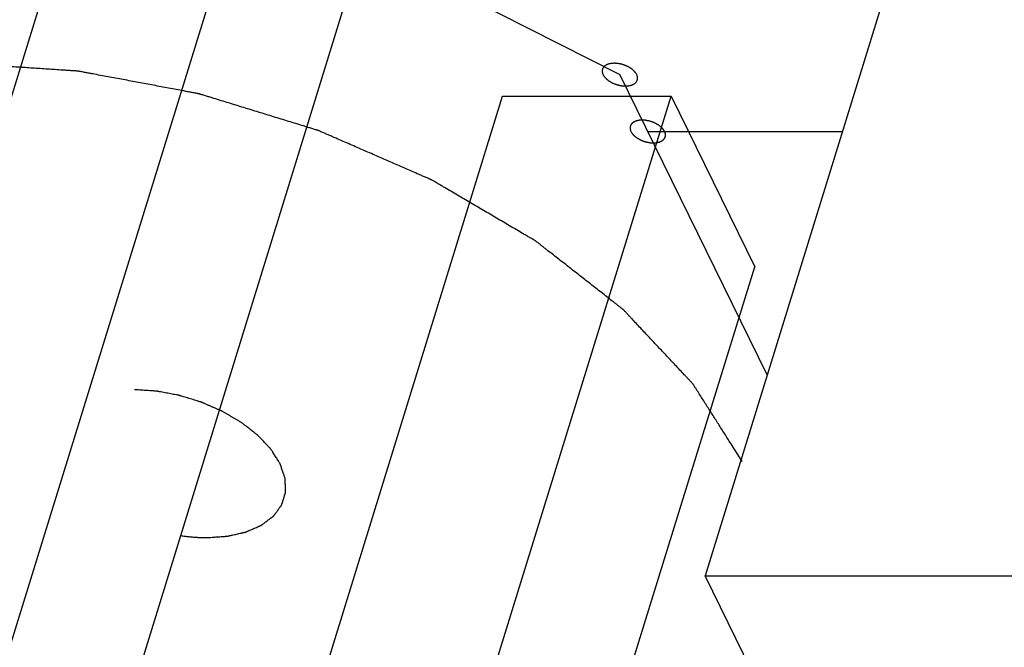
# Model space of a CAD drawing. Header units: millimetres. Extents: x -78 to 141, y 20 to 129.
# Tile 96 of 114: x 92.13 to 96.38, y 108.04 to 110.75. Entities that reach past the tile are written whole.
import ezdxf

# ---------------------------------------------------------------- set-up
doc = ezdxf.new("R2010")
doc.units = ezdxf.units.MM
doc.header["$LTSCALE"] = 16.335
doc.layers.get('0').update_dxf_attribs({"linetype": 'CONTINUOUS'})

msp = doc.modelspace()

# ---------------------------------------------------------------- linework, layer by layer
at = {"color": 7, "linetype": 'Continuous'}
for p, q in [((90.443, 105.068), (92.9144, 113.0656)), ((91.1694, 105.068), (93.6409, 113.0656)), ((91.7576, 105.068), (94.0018, 112.3302)), ((96.3089, 112.3052), (95.087, 108.3511)), ((92.7854, 111.4913), (94.7195, 110.5108)), ((95.3545, 109.2168), (94.7195, 110.5108)), ((92.321, 104.2935), (94.2136, 110.4181)), ((92.7667, 103.3852), (94.9401, 110.4181)), ((94.2136, 110.4181), (94.9401, 110.4181)), ((94.9401, 110.4181), (95.3009, 109.6827)), ((94.8398, 110.2656), (95.6786, 110.2656)), ((93.1276, 102.6498), (95.3009, 109.6827)), ((95.087, 108.3511), (104.922, 108.3511)), ((96.1937, 106.0959), (95.087, 108.3511))]:
    msp.add_line(p, q, dxfattribs=at)
for points, knots in [([(95.247, 108.8439), (95.2116, 108.8995), (95.2068, 108.907), (95.1667, 108.97), (95.1412, 109.0102), (95.1189, 109.0453), (95.1012, 109.073), (95.088, 109.0938), (95.0747, 109.1147), (95.0637, 109.132), (95.0549, 109.1459), (95.0493, 109.1546), (95.0449, 109.1615), (95.0416, 109.1667), (95.0388, 109.1711), (95.0369, 109.1741), (95.0358, 109.1758), (95.035, 109.1773), (95.0338, 109.1784), (95.0322, 109.1801), (95.0295, 109.183), (95.0256, 109.1872), (95.0209, 109.1922), (95.0146, 109.1989), (95.0068, 109.2072), (94.9943, 109.2206), (94.9786, 109.2373), (94.9598, 109.2573), (94.941, 109.2773), (94.9159, 109.3041), (94.8846, 109.3375), (94.8533, 109.3709), (94.8282, 109.3976), (94.8094, 109.4176), (94.7906, 109.4376), (94.775, 109.4543), (94.7624, 109.4677), (94.7546, 109.476), (94.7483, 109.4827), (94.7436, 109.4877), (94.7397, 109.4919), (94.737, 109.4948), (94.7354, 109.4965), (94.7342, 109.4978), (94.7327, 109.4989), (94.7308, 109.5005), (94.7273, 109.5031), (94.7224, 109.507), (94.7165, 109.5116), (94.7086, 109.5178), (94.6988, 109.5255), (94.683, 109.5378), (94.6633, 109.5532), (94.6397, 109.5717), (94.6161, 109.5902), (94.5846, 109.6148), (94.5452, 109.6456), (94.5058, 109.6764), (94.4743, 109.701), (94.4507, 109.7195), (94.427, 109.738), (94.4074, 109.7534), (94.3916, 109.7657), (94.3818, 109.7734), (94.3739, 109.7796), (94.368, 109.7842), (94.363, 109.7881), (94.3596, 109.7908), (94.3576, 109.7923), (94.3562, 109.7935), (94.3544, 109.7945), (94.3521, 109.7959), (94.348, 109.7983), (94.3421, 109.8017), (94.3351, 109.8058), (94.3257, 109.8113), (94.314, 109.8182), (94.2953, 109.8292), (94.2719, 109.8429), (94.2438, 109.8594), (94.2157, 109.8759), (94.1783, 109.8979), (94.1315, 109.9253), (94.0847, 109.9528), (94.0472, 109.9748), (94.0192, 109.9913), (93.9911, 110.0078), (93.9677, 110.0215), (93.9489, 110.0325), (93.9372, 110.0394), (93.9279, 110.0449), (93.9209, 110.049), (93.915, 110.0524), (93.9109, 110.0548), (93.9086, 110.0562), (93.9068, 110.0573), (93.9049, 110.058), (93.9024, 110.0592), (93.8979, 110.0611), (93.8916, 110.0639), (93.884, 110.0672), (93.8738, 110.0716), (93.8611, 110.0771), (93.8408, 110.086), (93.8154, 110.0971), (93.7849, 110.1104), (93.7544, 110.1236), (93.7137, 110.1414), (93.6629, 110.1635), (93.6121, 110.1856), (93.5715, 110.2034), (93.541, 110.2166), (93.5105, 110.2299), (93.4851, 110.241), (93.4648, 110.2499), (93.4521, 110.2554), (93.4419, 110.2598), (93.4343, 110.2631), (93.4279, 110.2659), (93.4235, 110.2679), (93.421, 110.2689), (93.4191, 110.2699), (93.417, 110.2704), (93.4144, 110.2712), (93.4097, 110.2727), (93.403, 110.2747), (93.3949, 110.2772), (93.3842, 110.2805), (93.3708, 110.2846), (93.3493, 110.2912), (93.3225, 110.2995), (93.2903, 110.3093), (93.2581, 110.3192), (93.2152, 110.3324), (93.1616, 110.3489), (93.1079, 110.3654), (93.065, 110.3786), (93.0328, 110.3885), (93.0006, 110.3984), (92.9738, 110.4066), (92.9524, 110.4132), (92.9389, 110.4173), (92.9282, 110.4206), (92.9202, 110.4231), (92.9135, 110.4251), (92.9088, 110.4266), (92.9061, 110.4274), (92.9041, 110.4281), (92.902, 110.4284), (92.8993, 110.4289), (92.8945, 110.4298), (92.8877, 110.4311), (92.8796, 110.4326), (92.8687, 110.4347), (92.8551, 110.4372), (92.8333, 110.4413), (92.8061, 110.4464), (92.7734, 110.4525), (92.7408, 110.4586), (92.6972, 110.4668), (92.6428, 110.477), (92.5883, 110.4872), (92.5448, 110.4954), (92.5121, 110.5015), (92.4795, 110.5076), (92.4523, 110.5127), (92.4305, 110.5168), (92.4169, 110.5193), (92.406, 110.5214), (92.3978, 110.5229), (92.391, 110.5242), (92.3862, 110.5251), (92.3835, 110.5256), (92.3815, 110.526), (92.3795, 110.5261), (92.3768, 110.5263), (92.372, 110.5266), (92.3653, 110.527), (92.3571, 110.5275), (92.3463, 110.5282), (92.3328, 110.5291), (92.3112, 110.5305), (92.2841, 110.5323), (92.2517, 110.5344), (92.2192, 110.5365), (92.176, 110.5394), (92.1219, 110.5429), (92.0678, 110.5464), (92.0246, 110.5492), (91.9921, 110.5513), (91.9597, 110.5535), (91.9326, 110.5552), (91.911, 110.5566), (91.8975, 110.5575), (91.8866, 110.5582), (91.8785, 110.5588), (91.8718, 110.5592), (91.867, 110.5595), (91.8643, 110.5597), (91.8624, 110.5599), (91.8604, 110.5597), (91.858, 110.5595), (91.8536, 110.5592), (91.8474, 110.5588), (91.8399, 110.5583), (91.83, 110.5576), (91.8175, 110.5567), (91.7976, 110.5554), (91.7727, 110.5537), (91.7429, 110.5516), (91.713, 110.5496), (91.6732, 110.5469), (91.6234, 110.5435), (91.5736, 110.5401), (91.5338, 110.5373), (91.5039, 110.5353), (91.4741, 110.5333), (91.4492, 110.5316), (91.4293, 110.5302), (91.4168, 110.5293), (91.4069, 110.5287), (91.3994, 110.5282), (91.3932, 110.5277), (91.3888, 110.5274), (91.3864, 110.5272), (91.3845, 110.5272), (91.3828, 110.5267), (91.3806, 110.5263), (91.3767, 110.5254), (91.3711, 110.5241), (91.3644, 110.5226), (91.3555, 110.5206), (91.3444, 110.5181), (91.3266, 110.514), (91.3043, 110.509), (91.2776, 110.5029), (91.2509, 110.4969), (91.2153, 110.4888), (91.1707, 110.4787), (91.1262, 110.4686), (91.0906, 110.4606), (91.0638, 110.4545), (91.0371, 110.4485), (91.0148, 110.4434), (90.997, 110.4394), (90.9859, 110.4369), (90.977, 110.4349), (90.9703, 110.4334), (90.9647, 110.4321), (90.9608, 110.4312), (90.9586, 110.4307), (90.957, 110.4304), (90.9555, 110.4297), (90.9537, 110.4289), (90.9504, 110.4275), (90.9457, 110.4254), (90.94, 110.423), (90.9325, 110.4197), (90.9231, 110.4156), (90.9081, 110.409), (90.8893, 110.4009), (90.8667, 110.391), (90.8441, 110.3812), (90.8141, 110.3681), (90.7765, 110.3517), (90.7388, 110.3353), (90.7088, 110.3222), (90.6862, 110.3124), (90.6674, 110.3042), (90.6524, 110.2977), (90.6411, 110.2928), (90.6298, 110.2878), (90.6204, 110.2838), (90.6129, 110.2805), (90.6072, 110.278), (90.6025, 110.276), (90.5992, 110.2746), (90.5974, 110.2737), (90.5959, 110.2732), (90.5949, 110.2722), (90.5934, 110.2712), (90.5908, 110.2692), (90.5871, 110.2664), (90.5826, 110.263), (90.5767, 110.2585), (90.5693, 110.2529), (90.5603, 110.2461), (90.5514, 110.2394), (90.5396, 110.2304), (90.5247, 110.2191), (90.5069, 110.2056), (90.4832, 110.1877), (90.4535, 110.1652), (90.4238, 110.1427), (90.4001, 110.1247), (90.3823, 110.1112), (90.3675, 110.0999), (90.3556, 110.0909), (90.3467, 110.0842), (90.3378, 110.0775), (90.3304, 110.0718), (90.3244, 110.0673), (90.3207, 110.0645), (90.3177, 110.0623), (90.3155, 110.0606), (90.3137, 110.0592), (90.3124, 110.0582), (90.3116, 110.0576), (90.311, 110.0573), (90.3107, 110.0567), (90.3102, 110.056), (90.3094, 110.0549), (90.3081, 110.0532), (90.3067, 110.0512), (90.3047, 110.0485), (90.3023, 110.0451), (90.2983, 110.0397), (90.2934, 110.033), (90.2876, 110.0249), (90.2817, 110.0168), (90.2739, 110.006), (90.2641, 109.9925), (90.2523, 109.9763), (90.2367, 109.9548), (90.2171, 109.9278), (90.1975, 109.9009), (90.1818, 109.8793), (90.1701, 109.8631), (90.1603, 109.8497), (90.1525, 109.8389), (90.1466, 109.8308), (90.1407, 109.8227), (90.1358, 109.816), (90.1319, 109.8106), (90.1295, 109.8072), (90.1275, 109.8045), (90.126, 109.8025), (90.1248, 109.8008), (90.1239, 109.7996), (90.1235, 109.7989), (90.123, 109.7985), (90.1229, 109.7978), (90.1227, 109.7971), (90.1223, 109.7957), (90.1217, 109.7938), (90.121, 109.7915), (90.1201, 109.7884), (90.1189, 109.7846), (90.117, 109.7784), (90.1147, 109.7708), (90.1119, 109.7615), (90.1091, 109.7523), (90.1053, 109.74), (90.1007, 109.7246), (90.0951, 109.7062), (90.0876, 109.6816), (90.0783, 109.6509), (90.0689, 109.6201), (90.0615, 109.5955), (90.0559, 109.5771), (90.0512, 109.5617), (90.0474, 109.5494), (90.0446, 109.5402), (90.0418, 109.531), (90.0395, 109.5233), (90.0376, 109.5171), (90.0365, 109.5133), (90.0355, 109.5102), (90.0348, 109.5079), (90.0343, 109.506), (90.0338, 109.5046), (90.0336, 109.5039), (90.0334, 109.5033), (90.0335, 109.5027), (90.0335, 109.5018), (90.0336, 109.5004), (90.0336, 109.4983), (90.0337, 109.4958), (90.0338, 109.4924), (90.034, 109.4883), (90.0343, 109.4816), (90.0346, 109.4733), (90.0349, 109.4633), (90.0353, 109.4532), (90.0358, 109.4399), (90.0365, 109.4232), (90.0372, 109.4032), (90.0382, 109.3765), (90.0395, 109.3432), (90.0407, 109.3098), (90.0417, 109.2831), (90.0425, 109.2631), (90.0431, 109.2464), (90.0436, 109.2331), (90.044, 109.2231), (90.0444, 109.2131), (90.0447, 109.2047), (90.045, 109.198), (90.0451, 109.1939), (90.0452, 109.1905), (90.0453, 109.188), (90.0454, 109.1859), (90.0455, 109.1845), (90.0455, 109.1837), (90.0455, 109.183), (90.0458, 109.1824), (90.046, 109.1815), (90.0466, 109.1799), (90.0473, 109.1777), (90.0482, 109.1751), (90.0495, 109.1715), (90.051, 109.1671), (90.0534, 109.1601), (90.0564, 109.1512), (90.0601, 109.1406), (90.0637, 109.13), (90.0685, 109.1159), (90.0746, 109.0982), (90.0819, 109.077), (90.0915, 109.0488), (90.1037, 109.0132), (90.1179, 108.972), (90.1394, 108.9093), (90.1442, 108.8953), (90.1618, 108.8439)], [0, 0, 0, 0, 0.031301, 0.046951, 0.062602, 0.078252, 0.086077, 0.093902, 0.101728, 0.109553, 0.113465, 0.117378, 0.119334, 0.121291, 0.123247, 0.124225, 0.124714, 0.125203, 0.125747, 0.126292, 0.12738, 0.129557, 0.131735, 0.133912, 0.138266, 0.14262, 0.151329, 0.160037, 0.168746, 0.177455, 0.194872, 0.212289, 0.220997, 0.229706, 0.238415, 0.247123, 0.251477, 0.255832, 0.258009, 0.260186, 0.262363, 0.263452, 0.263996, 0.26454, 0.265135, 0.265729, 0.266917, 0.269295, 0.271672, 0.274049, 0.278803, 0.283558, 0.293066, 0.302575, 0.312083, 0.321592, 0.340609, 0.359626, 0.369135, 0.378643, 0.388152, 0.397661, 0.402415, 0.407169, 0.409546, 0.411923, 0.414301, 0.415489, 0.416083, 0.416678, 0.417323, 0.417968, 0.419258, 0.421839, 0.424419, 0.427, 0.432161, 0.437322, 0.447644, 0.457966, 0.468288, 0.47861, 0.499254, 0.519898, 0.53022, 0.540542, 0.550864, 0.561186, 0.566347, 0.571508, 0.574088, 0.576669, 0.579249, 0.58054, 0.581185, 0.58183, 0.582489, 0.583148, 0.584465, 0.5871, 0.589735, 0.592371, 0.597641, 0.602911, 0.613452, 0.623993, 0.634533, 0.645074, 0.666156, 0.687237, 0.697778, 0.708318, 0.718859, 0.7294, 0.73467, 0.739941, 0.742576, 0.745211, 0.747846, 0.749164, 0.749822, 0.750481, 0.751148, 0.751815, 0.75315, 0.755818, 0.758486, 0.761154, 0.766491, 0.771827, 0.782501, 0.793174, 0.803847, 0.81452, 0.835866, 0.857212, 0.867885, 0.878558, 0.889232, 0.899905, 0.905241, 0.910578, 0.913246, 0.915914, 0.918583, 0.919917, 0.920584, 0.921251, 0.921909, 0.922568, 0.923884, 0.926517, 0.929151, 0.931784, 0.937051, 0.942317, 0.95285, 0.963383, 0.973916, 0.984449, 1.005516, 1.026582, 1.037115, 1.047648, 1.058181, 1.068714, 1.073981, 1.079247, 1.081881, 1.084514, 1.087147, 1.088464, 1.089122, 1.08978, 1.090425, 1.091069, 1.092357, 1.094934, 1.097511, 1.100087, 1.105241, 1.110395, 1.120702, 1.131009, 1.141316, 1.151623, 1.172237, 1.192851, 1.203158, 1.213465, 1.223772, 1.234079, 1.239233, 1.244386, 1.246963, 1.24954, 1.252117, 1.253405, 1.254049, 1.254693, 1.255286, 1.255879, 1.257065, 1.259437, 1.261809, 1.264181, 1.268926, 1.27367, 1.283158, 1.292646, 1.302134, 1.311622, 1.330598, 1.349574, 1.359062, 1.368551, 1.378039, 1.387527, 1.392271, 1.397015, 1.399387, 1.401759, 1.404131, 1.405317, 1.40591, 1.406503, 1.407046, 1.407588, 1.408674, 1.410845, 1.413016, 1.415187, 1.419529, 1.423872, 1.432556, 1.44124, 1.449925, 1.458609, 1.475978, 1.493347, 1.502031, 1.510715, 1.5194, 1.528084, 1.532426, 1.536768, 1.53894, 1.541111, 1.543282, 1.544367, 1.54491, 1.545453, 1.54594, 1.546428, 1.547403, 1.549353, 1.551303, 1.553253, 1.557153, 1.561053, 1.568854, 1.576654, 1.584454, 1.592254, 1.607855, 1.623456, 1.631256, 1.639056, 1.646856, 1.650757, 1.654657, 1.658557, 1.662457, 1.664407, 1.666357, 1.668307, 1.669282, 1.66977, 1.670257, 1.6707, 1.671142, 1.672028, 1.673798, 1.675568, 1.677339, 1.680879, 1.68442, 1.687961, 1.691501, 1.698583, 1.705664, 1.712746, 1.726908, 1.741071, 1.748152, 1.755234, 1.762315, 1.765856, 1.769397, 1.772937, 1.776478, 1.778248, 1.780019, 1.780904, 1.781789, 1.782674, 1.783117, 1.783338, 1.783559, 1.783757, 1.783955, 1.784351, 1.785143, 1.785935, 1.786728, 1.788312, 1.789896, 1.793064, 1.796232, 1.799401, 1.802569, 1.808905, 1.815242, 1.821578, 1.834251, 1.846924, 1.853261, 1.859597, 1.865934, 1.869102, 1.87227, 1.875438, 1.878607, 1.880191, 1.881775, 1.882567, 1.883359, 1.884151, 1.884547, 1.884745, 1.884943, 1.885134, 1.885325, 1.885707, 1.886471, 1.887235, 1.887999, 1.889526, 1.891054, 1.894109, 1.897165, 1.90022, 1.903276, 1.909387, 1.915497, 1.921608, 1.93383, 1.946052, 1.952162, 1.958273, 1.964384, 1.96744, 1.970495, 1.97355, 1.976606, 1.978134, 1.979661, 1.980425, 1.981189, 1.981953, 1.982335, 1.982526, 1.982717, 1.982915, 1.983114, 1.98351, 1.984304, 1.985098, 1.985891, 1.987479, 1.989066, 1.99224, 1.995415, 1.99859, 2.001764, 2.008113, 2.014462, 2.020812, 2.03351, 2.046208, 2.052557, 2.058906, 2.065255, 2.06843, 2.071605, 2.074779, 2.077954, 2.079541, 2.081128, 2.081922, 2.082716, 2.083509, 2.083906, 2.084104, 2.084303, 2.084525, 2.084747, 2.085191, 2.086079, 2.086967, 2.087854, 2.08963, 2.091406, 2.094958, 2.098509, 2.102061, 2.105612, 2.112715, 2.119819, 2.126922, 2.141128, 2.155334, 2.16954, 2.197953, 2.197953, 2.197953, 2.197953]), ([(94.7922, 110.5108), (94.7921, 110.5109), (94.7894, 110.5151), (94.7879, 110.5175), (94.7869, 110.5191), (94.7862, 110.5204), (94.785, 110.5214), (94.7836, 110.523), (94.7818, 110.5249), (94.78, 110.5268), (94.7786, 110.5283), (94.7775, 110.5295), (94.7762, 110.5305), (94.7744, 110.5319), (94.7721, 110.5337), (94.7699, 110.5355), (94.7681, 110.5368), (94.7667, 110.538), (94.7651, 110.5388), (94.763, 110.5401), (94.7603, 110.5417), (94.7576, 110.5433), (94.7555, 110.5445), (94.7539, 110.5455), (94.7521, 110.5462), (94.7498, 110.5472), (94.7469, 110.5485), (94.744, 110.5498), (94.7417, 110.5507), (94.74, 110.5516), (94.7381, 110.5521), (94.7357, 110.5528), (94.7326, 110.5538), (94.7295, 110.5547), (94.7271, 110.5555), (94.7253, 110.5561), (94.7234, 110.5564), (94.7209, 110.5569), (94.7178, 110.5574), (94.7147, 110.558), (94.7122, 110.5585), (94.7103, 110.5589), (94.7085, 110.5589), (94.706, 110.5591), (94.7029, 110.5593), (94.6998, 110.5595), (94.6973, 110.5597), (94.6955, 110.5599), (94.6938, 110.5597), (94.6915, 110.5595), (94.6886, 110.5593), (94.6858, 110.5592), (94.6835, 110.559), (94.6819, 110.559), (94.6803, 110.5585), (94.6783, 110.5581), (94.6757, 110.5575), (94.6732, 110.5569), (94.6711, 110.5564), (94.6696, 110.5562), (94.6683, 110.5555), (94.6666, 110.5548), (94.6645, 110.5539), (94.6623, 110.5529), (94.6606, 110.5522), (94.6593, 110.5517), (94.6583, 110.5508), (94.6569, 110.5498), (94.6552, 110.5485), (94.6535, 110.5473), (94.6522, 110.5462), (94.6511, 110.5456), (94.6505, 110.5445), (94.6496, 110.5433), (94.6485, 110.5417), (94.6473, 110.5402), (94.6465, 110.539), (94.6457, 110.5381), (94.6455, 110.537), (94.645, 110.5356), (94.6445, 110.5338), (94.644, 110.5321), (94.6436, 110.5307), (94.6431, 110.5296), (94.6433, 110.5285), (94.6433, 110.527), (94.6434, 110.525), (94.6434, 110.5231), (94.6435, 110.5216), (94.6435, 110.5204), (94.644, 110.5193), (94.6445, 110.5176), (94.6454, 110.5152), (94.6469, 110.5109), (94.6469, 110.5108)], [0, 0, 0, 0, 0.00178862, 0.00268292, 0.00313008, 0.00357723, 0.00407486, 0.0045725, 0.00556776, 0.00656303, 0.00706066, 0.0075583, 0.00810164, 0.00864499, 0.00973169, 0.01081838, 0.01136173, 0.01190508, 0.01249491, 0.01308474, 0.0142644, 0.01544405, 0.01603388, 0.01662371, 0.01722604, 0.01782837, 0.01903302, 0.02023767, 0.02084, 0.02144232, 0.02205221, 0.0226621, 0.02388189, 0.02510167, 0.02571156, 0.02632145, 0.02692335, 0.02752524, 0.02872902, 0.0299328, 0.03053469, 0.03113658, 0.03172556, 0.03231453, 0.03349248, 0.03467043, 0.03525941, 0.03584838, 0.03639056, 0.03693274, 0.03801709, 0.03910144, 0.03964362, 0.0401858, 0.04068205, 0.0411783, 0.0421708, 0.04316329, 0.04365954, 0.04415579, 0.04460152, 0.04504725, 0.04593871, 0.04683018, 0.04727591, 0.04772164, 0.04812629, 0.04853094, 0.04934024, 0.05014954, 0.05055419, 0.05095884, 0.05132092, 0.05168301, 0.05240718, 0.05313135, 0.05349343, 0.05385552, 0.05420471, 0.0545539, 0.05525228, 0.05595067, 0.05629986, 0.05664905, 0.05701186, 0.05737466, 0.05810028, 0.0588259, 0.0591887, 0.05955151, 0.0599574, 0.0603633, 0.06117508, 0.06279865, 0.06279865, 0.06279865, 0.06279865]), ([(94.6469, 110.5108), (94.6469, 110.5107), (94.6496, 110.5065), (94.6511, 110.5041), (94.6522, 110.5025), (94.6529, 110.5012), (94.654, 110.5001), (94.6554, 110.4986), (94.6572, 110.4967), (94.659, 110.4948), (94.6605, 110.4933), (94.6615, 110.492), (94.6629, 110.4911), (94.6647, 110.4896), (94.6669, 110.4879), (94.6692, 110.4861), (94.671, 110.4847), (94.6723, 110.4836), (94.674, 110.4827), (94.6761, 110.4814), (94.6788, 110.4799), (94.6814, 110.4783), (94.6836, 110.4771), (94.6852, 110.476), (94.6869, 110.4754), (94.6892, 110.4743), (94.6921, 110.4731), (94.695, 110.4718), (94.6974, 110.4708), (94.6991, 110.47), (94.701, 110.4695), (94.7034, 110.4687), (94.7065, 110.4678), (94.7095, 110.4668), (94.712, 110.4661), (94.7138, 110.4655), (94.7157, 110.4652), (94.7182, 110.4647), (94.7213, 110.4641), (94.7244, 110.4635), (94.7269, 110.4631), (94.7287, 110.4627), (94.7306, 110.4626), (94.7331, 110.4624), (94.7362, 110.4622), (94.7393, 110.462), (94.7417, 110.4619), (94.7435, 110.4617), (94.7453, 110.4619), (94.7476, 110.462), (94.7504, 110.4622), (94.7533, 110.4624), (94.7555, 110.4626), (94.7572, 110.4626), (94.7588, 110.463), (94.7608, 110.4635), (94.7633, 110.4641), (94.7659, 110.4646), (94.7679, 110.4651), (94.7694, 110.4654), (94.7707, 110.466), (94.7725, 110.4668), (94.7746, 110.4677), (94.7768, 110.4686), (94.7785, 110.4694), (94.7798, 110.4698), (94.7808, 110.4707), (94.7822, 110.4717), (94.7838, 110.473), (94.7856, 110.4743), (94.7869, 110.4754), (94.788, 110.476), (94.7886, 110.4771), (94.7895, 110.4783), (94.7906, 110.4798), (94.7917, 110.4813), (94.7926, 110.4826), (94.7934, 110.4834), (94.7936, 110.4846), (94.794, 110.486), (94.7946, 110.4877), (94.7951, 110.4895), (94.7955, 110.4909), (94.796, 110.4919), (94.7958, 110.4931), (94.7958, 110.4946), (94.7957, 110.4965), (94.7956, 110.4984), (94.7955, 110.4999), (94.7956, 110.5012), (94.7951, 110.5023), (94.7945, 110.5039), (94.7937, 110.5064), (94.7922, 110.5107), (94.7922, 110.5108)], [0, 0, 0, 0, 0.00178862, 0.00268292, 0.00313008, 0.00357723, 0.00407486, 0.0045725, 0.00556776, 0.00656303, 0.00706066, 0.0075583, 0.00810164, 0.00864499, 0.00973169, 0.01081838, 0.01136173, 0.01190508, 0.01249491, 0.01308474, 0.0142644, 0.01544405, 0.01603388, 0.01662371, 0.01722604, 0.01782837, 0.01903302, 0.02023767, 0.02084, 0.02144232, 0.02205221, 0.0226621, 0.02388189, 0.02510167, 0.02571156, 0.02632145, 0.02692335, 0.02752524, 0.02872902, 0.0299328, 0.03053469, 0.03113658, 0.03172556, 0.03231453, 0.03349248, 0.03467043, 0.03525941, 0.03584838, 0.03639056, 0.03693274, 0.03801709, 0.03910144, 0.03964362, 0.0401858, 0.04068205, 0.0411783, 0.0421708, 0.04316329, 0.04365954, 0.04415579, 0.04460152, 0.04504725, 0.04593871, 0.04683018, 0.04727591, 0.04772164, 0.04812629, 0.04853094, 0.04934024, 0.05014954, 0.05055419, 0.05095884, 0.05132092, 0.05168301, 0.05240718, 0.05313135, 0.05349343, 0.05385552, 0.05420471, 0.0545539, 0.05525228, 0.05595067, 0.05629986, 0.05664905, 0.05701186, 0.05737466, 0.05810028, 0.0588259, 0.0591887, 0.05955151, 0.0599574, 0.0603633, 0.06117508, 0.06279866, 0.06279866, 0.06279866, 0.06279866]), ([(94.9125, 110.2656), (94.9124, 110.2657), (94.9097, 110.27), (94.9082, 110.2724), (94.9072, 110.274), (94.9064, 110.2753), (94.9053, 110.2763), (94.9039, 110.2778), (94.9021, 110.2797), (94.9003, 110.2817), (94.8989, 110.2832), (94.8978, 110.2844), (94.8965, 110.2854), (94.8947, 110.2868), (94.8924, 110.2885), (94.8902, 110.2903), (94.8884, 110.2917), (94.887, 110.2929), (94.8854, 110.2937), (94.8833, 110.295), (94.8806, 110.2965), (94.8779, 110.2981), (94.8758, 110.2994), (94.8742, 110.3004), (94.8724, 110.3011), (94.8701, 110.3021), (94.8672, 110.3033), (94.8643, 110.3046), (94.862, 110.3056), (94.8603, 110.3064), (94.8584, 110.3069), (94.856, 110.3077), (94.8529, 110.3086), (94.8498, 110.3096), (94.8474, 110.3103), (94.8456, 110.311), (94.8437, 110.3112), (94.8412, 110.3117), (94.8381, 110.3123), (94.835, 110.3129), (94.8325, 110.3133), (94.8306, 110.3138), (94.8287, 110.3138), (94.8263, 110.314), (94.8232, 110.3142), (94.8201, 110.3144), (94.8176, 110.3145), (94.8158, 110.3147), (94.8141, 110.3145), (94.8118, 110.3144), (94.8089, 110.3142), (94.8061, 110.314), (94.8038, 110.3138), (94.8022, 110.3138), (94.8006, 110.3134), (94.7986, 110.3129), (94.796, 110.3123), (94.7935, 110.3118), (94.7914, 110.3113), (94.7899, 110.3111), (94.7886, 110.3104), (94.7869, 110.3097), (94.7847, 110.3087), (94.7826, 110.3078), (94.7809, 110.307), (94.7796, 110.3066), (94.7786, 110.3057), (94.7772, 110.3047), (94.7755, 110.3034), (94.7738, 110.3021), (94.7725, 110.3011), (94.7714, 110.3004), (94.7708, 110.2994), (94.7699, 110.2982), (94.7688, 110.2966), (94.7676, 110.2951), (94.7668, 110.2938), (94.766, 110.293), (94.7658, 110.2919), (94.7653, 110.2905), (94.7648, 110.2887), (94.7642, 110.2869), (94.7639, 110.2855), (94.7634, 110.2845), (94.7636, 110.2833), (94.7636, 110.2818), (94.7637, 110.2799), (94.7637, 110.278), (94.7638, 110.2765), (94.7638, 110.2753), (94.7643, 110.2741), (94.7648, 110.2725), (94.7657, 110.27), (94.7672, 110.2657), (94.7672, 110.2656)], [0, 0, 0, 0, 0.00178862, 0.00268292, 0.00313008, 0.00357723, 0.00407486, 0.0045725, 0.00556776, 0.00656303, 0.00706066, 0.0075583, 0.00810164, 0.00864499, 0.00973169, 0.01081838, 0.01136173, 0.01190508, 0.01249491, 0.01308474, 0.0142644, 0.01544405, 0.01603388, 0.01662371, 0.01722604, 0.01782837, 0.01903302, 0.02023767, 0.02084, 0.02144232, 0.02205221, 0.0226621, 0.02388189, 0.02510167, 0.02571156, 0.02632145, 0.02692335, 0.02752524, 0.02872902, 0.0299328, 0.03053469, 0.03113658, 0.03172556, 0.03231453, 0.03349248, 0.03467043, 0.03525941, 0.03584838, 0.03639056, 0.03693274, 0.03801709, 0.03910144, 0.03964362, 0.0401858, 0.04068205, 0.0411783, 0.0421708, 0.04316329, 0.04365954, 0.04415579, 0.04460152, 0.04504725, 0.04593871, 0.04683018, 0.04727591, 0.04772164, 0.04812629, 0.04853094, 0.04934024, 0.05014954, 0.05055419, 0.05095884, 0.05132092, 0.05168301, 0.05240718, 0.05313135, 0.05349343, 0.05385552, 0.05420471, 0.0545539, 0.05525228, 0.05595067, 0.05629986, 0.05664905, 0.05701186, 0.05737466, 0.05810028, 0.0588259, 0.0591887, 0.05955151, 0.0599574, 0.0603633, 0.06117508, 0.06279865, 0.06279865, 0.06279865, 0.06279865]), ([(94.7672, 110.2656), (94.7672, 110.2656), (94.7699, 110.2613), (94.7714, 110.2589), (94.7725, 110.2573), (94.7732, 110.256), (94.7743, 110.255), (94.7757, 110.2534), (94.7775, 110.2515), (94.7793, 110.2496), (94.7808, 110.2481), (94.7818, 110.2469), (94.7832, 110.2459), (94.785, 110.2445), (94.7872, 110.2427), (94.7895, 110.241), (94.7913, 110.2396), (94.7926, 110.2384), (94.7942, 110.2376), (94.7964, 110.2363), (94.7991, 110.2348), (94.8017, 110.2332), (94.8039, 110.2319), (94.8055, 110.2309), (94.8072, 110.2302), (94.8095, 110.2292), (94.8124, 110.2279), (94.8153, 110.2267), (94.8177, 110.2257), (94.8194, 110.2248), (94.8213, 110.2244), (94.8237, 110.2236), (94.8268, 110.2226), (94.8298, 110.2217), (94.8323, 110.221), (94.8341, 110.2203), (94.836, 110.22), (94.8385, 110.2196), (94.8416, 110.219), (94.8447, 110.2184), (94.8472, 110.218), (94.849, 110.2175), (94.8509, 110.2175), (94.8534, 110.2173), (94.8565, 110.2171), (94.8596, 110.2169), (94.862, 110.2168), (94.8638, 110.2165), (94.8656, 110.2168), (94.8679, 110.2169), (94.8707, 110.2171), (94.8736, 110.2173), (94.8758, 110.2175), (94.8775, 110.2175), (94.8791, 110.2179), (94.8811, 110.2183), (94.8836, 110.2189), (94.8862, 110.2195), (94.8882, 110.22), (94.8897, 110.2202), (94.891, 110.2209), (94.8928, 110.2216), (94.8949, 110.2226), (94.8971, 110.2235), (94.8988, 110.2243), (94.9001, 110.2247), (94.9011, 110.2256), (94.9024, 110.2266), (94.9041, 110.2279), (94.9058, 110.2292), (94.9072, 110.2302), (94.9082, 110.2309), (94.9089, 110.2319), (94.9098, 110.2331), (94.9109, 110.2347), (94.912, 110.2362), (94.9129, 110.2375), (94.9137, 110.2383), (94.9139, 110.2394), (94.9143, 110.2408), (94.9148, 110.2426), (94.9154, 110.2443), (94.9158, 110.2458), (94.9162, 110.2468), (94.9161, 110.248), (94.9161, 110.2495), (94.916, 110.2514), (94.9159, 110.2533), (94.9158, 110.2548), (94.9159, 110.256), (94.9154, 110.2572), (94.9148, 110.2588), (94.914, 110.2612), (94.9125, 110.2656), (94.9125, 110.2656)], [0, 0, 0, 0, 0.00178862, 0.00268292, 0.00313008, 0.00357723, 0.00407486, 0.0045725, 0.00556776, 0.00656303, 0.00706066, 0.0075583, 0.00810164, 0.00864499, 0.00973169, 0.01081838, 0.01136173, 0.01190508, 0.01249491, 0.01308474, 0.0142644, 0.01544405, 0.01603388, 0.01662371, 0.01722604, 0.01782837, 0.01903302, 0.02023767, 0.02084, 0.02144232, 0.02205221, 0.0226621, 0.02388189, 0.02510167, 0.02571156, 0.02632145, 0.02692335, 0.02752524, 0.02872902, 0.0299328, 0.03053469, 0.03113658, 0.03172556, 0.03231453, 0.03349248, 0.03467043, 0.03525941, 0.03584838, 0.03639056, 0.03693274, 0.03801709, 0.03910144, 0.03964362, 0.0401858, 0.04068205, 0.0411783, 0.0421708, 0.04316329, 0.04365954, 0.04415579, 0.04460152, 0.04504725, 0.04593871, 0.04683018, 0.04727591, 0.04772164, 0.04812629, 0.04853094, 0.04934024, 0.05014954, 0.05055419, 0.05095884, 0.05132092, 0.05168301, 0.05240718, 0.05313135, 0.05349343, 0.05385552, 0.05420471, 0.0545539, 0.05525228, 0.05595067, 0.05629986, 0.05664905, 0.05701186, 0.05737466, 0.05810028, 0.0588259, 0.0591887, 0.05955151, 0.0599574, 0.0603633, 0.06117508, 0.06279865, 0.06279865, 0.06279865, 0.06279865]), ([(92.9382, 108.5154), (92.9416, 108.5156), (92.9623, 108.517), (92.9786, 108.5181), (92.9937, 108.5192), (93.0029, 108.5198), (93.0103, 108.5203), (93.0159, 108.5207), (93.0205, 108.521), (93.0237, 108.5212), (93.0256, 108.5214), (93.0269, 108.5214), (93.0282, 108.5217), (93.0299, 108.5221), (93.0327, 108.5228), (93.0369, 108.5237), (93.0418, 108.5248), (93.0485, 108.5263), (93.0567, 108.5282), (93.0667, 108.5304), (93.0766, 108.5327), (93.0849, 108.5346), (93.0915, 108.5361), (93.0964, 108.5372), (93.1006, 108.5381), (93.1035, 108.5388), (93.1051, 108.5392), (93.1063, 108.5393), (93.1074, 108.5399), (93.1088, 108.5405), (93.1112, 108.5416), (93.1147, 108.5431), (93.1189, 108.5449), (93.1245, 108.5473), (93.1315, 108.5504), (93.1399, 108.554), (93.1483, 108.5577), (93.1552, 108.5607), (93.1608, 108.5631), (93.165, 108.565), (93.1685, 108.5665), (93.171, 108.5675), (93.1723, 108.5682), (93.1734, 108.5685), (93.1742, 108.5693), (93.1753, 108.5701), (93.1773, 108.5715), (93.18, 108.5736), (93.1833, 108.5761), (93.1877, 108.5795), (93.1932, 108.5837), (93.1999, 108.5887), (93.2065, 108.5937), (93.212, 108.5979), (93.2164, 108.6012), (93.2197, 108.6037), (93.2224, 108.6058), (93.2244, 108.6072), (93.2255, 108.6081), (93.2263, 108.6086), (93.2268, 108.6095), (93.2276, 108.6105), (93.2288, 108.6122), (93.2307, 108.6147), (93.2328, 108.6177), (93.2358, 108.6217), (93.2394, 108.6267), (93.2438, 108.6327), (93.2481, 108.6388), (93.2518, 108.6438), (93.2547, 108.6478), (93.2569, 108.6508), (93.2587, 108.6533), (93.26, 108.655), (93.2606, 108.656), (93.2613, 108.6567), (93.2615, 108.6576), (93.2618, 108.6588), (93.2624, 108.6608), (93.2633, 108.6636), (93.2643, 108.6671), (93.2657, 108.6716), (93.2675, 108.6773), (93.2695, 108.6842), (93.2716, 108.691), (93.2734, 108.6967), (93.2747, 108.7013), (93.2758, 108.7047), (93.2766, 108.7076), (93.2773, 108.7096), (93.2776, 108.7107), (93.278, 108.7116), (93.2778, 108.7125), (93.2778, 108.7138), (93.2777, 108.7159), (93.2776, 108.719), (93.2774, 108.7227), (93.2773, 108.7277), (93.277, 108.7339), (93.2767, 108.7413), (93.2765, 108.7488), (93.2762, 108.755), (93.276, 108.7599), (93.2759, 108.7636), (93.2758, 108.7667), (93.2757, 108.7689), (93.2756, 108.7701), (93.2757, 108.7711), (93.2753, 108.772), (93.2748, 108.7734), (93.274, 108.7757), (93.2729, 108.7789), (93.2716, 108.7829), (93.2698, 108.7881), (93.2675, 108.7947), (93.2648, 108.8026), (93.2621, 108.8104), (93.2599, 108.817), (93.2581, 108.8222), (93.2567, 108.8262), (93.2556, 108.8295), (93.2548, 108.8318), (93.2543, 108.8331), (93.2541, 108.8341), (93.2534, 108.835), (93.2526, 108.8363), (93.2511, 108.8386), (93.2491, 108.8418), (93.2466, 108.8457), (93.2434, 108.8508), (93.2393, 108.8573), (93.2343, 108.865), (93.2294, 108.8727), (93.2253, 108.8792), (93.222, 108.8843), (93.2196, 108.8882), (93.2175, 108.8914), (93.2161, 108.8937), (93.2153, 108.895), (93.2147, 108.896), (93.2138, 108.8969), (93.2126, 108.8981), (93.2106, 108.9003), (93.2077, 108.9034), (93.2042, 108.9071), (93.1995, 108.9121), (93.1937, 108.9183), (93.1867, 108.9257), (93.1798, 108.9332), (93.1739, 108.9394), (93.1693, 108.9443), (93.1658, 108.948), (93.1629, 108.9511), (93.1608, 108.9533), (93.1597, 108.9545), (93.1588, 108.9556), (93.1577, 108.9563), (93.1563, 108.9575), (93.1537, 108.9595), (93.15, 108.9624), (93.1456, 108.9658), (93.1398, 108.9704), (93.1325, 108.9761), (93.1237, 108.9829), (93.1149, 108.9898), (93.1076, 108.9955), (93.1018, 109.0001), (93.0974, 109.0035), (93.0937, 109.0064), (93.0912, 109.0084), (93.0897, 109.0095), (93.0886, 109.0105), (93.0873, 109.0112), (93.0856, 109.0122), (93.0825, 109.014), (93.0782, 109.0165), (93.0729, 109.0196), (93.066, 109.0237), (93.0573, 109.0288), (93.0469, 109.0349), (93.0364, 109.041), (93.026, 109.0471), (93.0173, 109.0522), (93.0112, 109.0558), (93.0077, 109.0578), (93.0052, 109.0595), (93.0023, 109.0606), (92.9985, 109.0623), (92.9919, 109.0651), (92.9825, 109.0693), (92.9712, 109.0742), (92.9599, 109.0791), (92.9485, 109.0841), (92.9372, 109.089), (92.9278, 109.0931), (92.9212, 109.096), (92.9174, 109.0976), (92.9146, 109.099), (92.9116, 109.0998), (92.9076, 109.101), (92.9006, 109.1031), (92.8907, 109.1062), (92.8787, 109.1099), (92.8667, 109.1136), (92.8548, 109.1172), (92.8428, 109.1209), (92.8329, 109.124), (92.8259, 109.1261), (92.8219, 109.1273), (92.819, 109.1284), (92.8159, 109.1288), (92.8118, 109.1296), (92.8048, 109.1309), (92.7947, 109.1328), (92.7825, 109.1351), (92.7704, 109.1373), (92.7583, 109.1396), (92.7461, 109.1419), (92.736, 109.1438), (92.7289, 109.1451), (92.7249, 109.1458), (92.7219, 109.1465), (92.7189, 109.1466), (92.7148, 109.1469), (92.7078, 109.1473), (92.6978, 109.148), (92.6858, 109.1488), (92.6694, 109.1499), (92.6515, 109.151), (92.6294, 109.1525), (92.6254, 109.1527)], [0, 0, 0, 0, 0.0070483, 0.0140966, 0.0176207, 0.0211449, 0.022907, 0.024669, 0.0264311, 0.0273122, 0.0277527, 0.0281932, 0.0285964, 0.0289996, 0.029806, 0.0314188, 0.0330316, 0.0346444, 0.0378701, 0.0410957, 0.0443213, 0.0475469, 0.0491597, 0.0507726, 0.0523854, 0.0531918, 0.053595, 0.0539982, 0.0543603, 0.0547225, 0.0554468, 0.0568954, 0.058344, 0.0597927, 0.0626899, 0.0655872, 0.0684844, 0.0713817, 0.0728303, 0.0742789, 0.0757275, 0.0764518, 0.076814, 0.0771761, 0.0775049, 0.0778337, 0.0784913, 0.0798064, 0.0811215, 0.0824366, 0.0850668, 0.0876971, 0.0903273, 0.0929575, 0.0942726, 0.0955877, 0.0969028, 0.0975604, 0.0978892, 0.098218, 0.0985122, 0.0988063, 0.0993947, 0.1005715, 0.1017483, 0.1029251, 0.1052786, 0.1076322, 0.1099857, 0.1123393, 0.1135161, 0.1146928, 0.1158696, 0.116458, 0.1167522, 0.1170464, 0.1173301, 0.1176138, 0.1181813, 0.1193161, 0.120451, 0.1215859, 0.1238556, 0.1261254, 0.1283951, 0.1306648, 0.1317997, 0.1329346, 0.1340695, 0.1346369, 0.1349206, 0.1352043, 0.1354991, 0.1357939, 0.1363835, 0.1375626, 0.1387417, 0.1399208, 0.1422791, 0.1446373, 0.1469956, 0.1493538, 0.150533, 0.1517121, 0.1528912, 0.1534808, 0.1537756, 0.1540703, 0.1544001, 0.1547299, 0.1553895, 0.1567086, 0.1580278, 0.1593469, 0.1619853, 0.1646236, 0.1672619, 0.1699002, 0.1712193, 0.1725385, 0.1738576, 0.1745172, 0.174847, 0.1751768, 0.1755401, 0.1759034, 0.17663, 0.1780833, 0.1795365, 0.1809898, 0.1838963, 0.1868028, 0.1897093, 0.1926158, 0.194069, 0.1955223, 0.1969755, 0.1977021, 0.1980655, 0.1984288, 0.1988331, 0.1992374, 0.2000461, 0.2016634, 0.2032807, 0.204898, 0.2081326, 0.2113672, 0.2146018, 0.2178365, 0.2194538, 0.2210711, 0.2226884, 0.223497, 0.2239014, 0.2243057, 0.2247472, 0.2251886, 0.2260716, 0.2278374, 0.2296033, 0.2313692, 0.234901, 0.2384327, 0.2419645, 0.2454963, 0.2472621, 0.249028, 0.2507939, 0.2516768, 0.2521183, 0.2525598, 0.253039, 0.2535182, 0.2544767, 0.2563937, 0.2583106, 0.2602276, 0.2640614, 0.2678953, 0.2717292, 0.2755631, 0.279397, 0.281314, 0.2822724, 0.2832309, 0.2842097, 0.2851885, 0.287146, 0.2910611, 0.2949763, 0.2988914, 0.3028065, 0.3067216, 0.3106367, 0.3125943, 0.3135731, 0.3145519, 0.3155429, 0.316534, 0.3185161, 0.3224804, 0.3264447, 0.330409, 0.3343733, 0.3383376, 0.3423019, 0.3442841, 0.3452751, 0.3462662, 0.3472443, 0.3482224, 0.3501785, 0.3540908, 0.3580031, 0.3619154, 0.3658277, 0.36974, 0.3736523, 0.3756084, 0.3765865, 0.3775645, 0.3785216, 0.3794787, 0.3813929, 0.3852212, 0.3890496, 0.3928779, 0.4005346, 0.4081913, 0.4081913, 0.4081913, 0.4081913]), ([(92.8256, 108.5239), (92.8257, 108.5239), (92.8385, 108.5221), (92.8467, 108.521), (92.8541, 108.5203), (92.8611, 108.5194), (92.8681, 108.5188), (92.8752, 108.5182), (92.8822, 108.5175), (92.8892, 108.5171), (92.8962, 108.5166), (92.9032, 108.5162), (92.91, 108.516), (92.9172, 108.5157), (92.9254, 108.5155), (92.938, 108.5154), (92.9382, 108.5154)], [0, 0, 0, 0, 0.00455567, 0.00682748, 0.00908765, 0.01134783, 0.01359471, 0.01583516, 0.01807561, 0.0202943, 0.022513, 0.02472366, 0.02691866, 0.02911367, 0.03134414, 0.03584102, 0.03584102, 0.03584102, 0.03584102])]:
    msp.add_open_spline(points, degree=3, knots=knots, dxfattribs=at)

doc.saveas('drawing.dxf')
